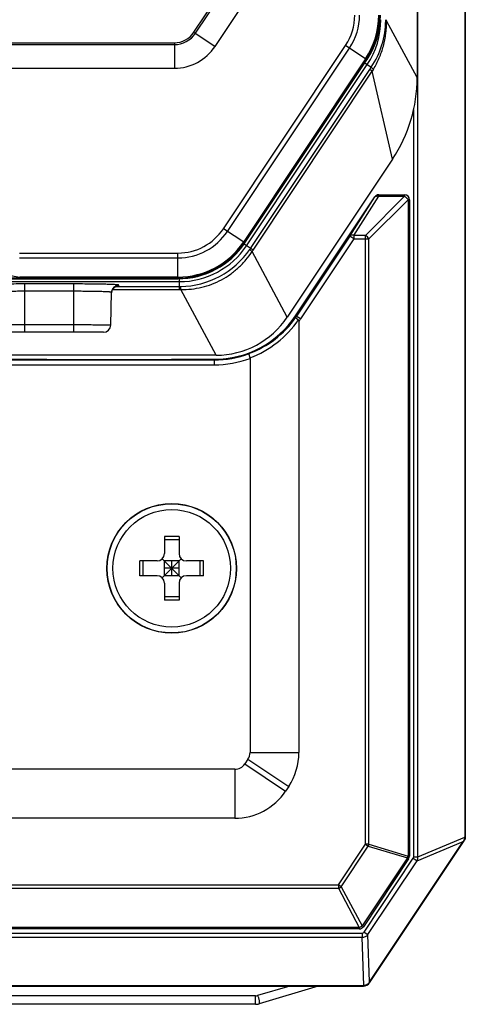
# Model space of a CAD drawing. Header units: millimetres. Extents: x 55 to 505, y 65 to 368.
# Tile 6 of 20: x 129 to 147, y 162 to 202. Entities that reach past the tile are written whole.
import ezdxf

# ---------------------------------------------------------------- set-up
doc = ezdxf.new("R2010")
doc.units = ezdxf.units.MM
doc.header["$LTSCALE"] = 32.67
doc.layers.add('00_COMPONENTS', color=7, linetype='CONTINUOUS')

msp = doc.modelspace()

# ---------------------------------------------------------------- linework, layer by layer
at = {"layer": '00_COMPONENTS', "color": 7}
for p, q in [((145.46, 245.434), (145.46, 199.996)), ((147.407, 244.799), (147.407, 168.98)), ((147.422, 168.98), (147.422, 244.799)), ((147.426, 244.89), (147.426, 168.89)), ((137.197, 201.269), (142.021, 208.502)), ((143.351, 200.764), (138.357, 193.275)), ((138.412, 193.238), (143.406, 200.726)), ((105.318, 200.378), (135.533, 200.378)), ((144.452, 196.667), (140.147, 190.212)), ((140.49, 190.269), (143.724, 195.118)), ((143.89, 195.207), (144.943, 195.207)), ((145.143, 195.007), (145.143, 168.199)), ((128.243, 192.018), (129.216, 191.847)), ((135.681, 191.844), (129.251, 191.844)), ((105.17, 191.777), (135.681, 191.777)), ((132.933, 189.882), (132.968, 191.224)), ((132.968, 191.198), (132.968, 191.212)), ((140.626, 190.04), (140.626, 172.426)), ((132.633, 189.59), (128.218, 189.59)), ((137.236, 188.655), (103.615, 188.655)), ((110.546, 188.487), (130.305, 188.487)), ((130.305, 188.487), (130.309, 188.487)), ((130.437, 188.483), (130.432, 188.483)), ((130.432, 188.483), (130.438, 188.483)), ((130.437, 188.483), (131.409, 188.479)), ((131.409, 188.479), (131.409, 188.479)), ((131.409, 188.479), (134.442, 188.479)), ((134.442, 188.479), (135.414, 188.483)), ((134.442, 188.479), (134.442, 188.479)), ((135.419, 188.483), (135.413, 188.483)), ((135.419, 188.483), (135.414, 188.483)), ((135.546, 188.487), (135.542, 188.487)), ((135.546, 188.487), (137.158, 188.487)), ((138.626, 188.523), (138.626, 172.426)), ((135.726, 181.25), (135.126, 181.25)), ((135.126, 181.25), (135.126, 180.55)), ((135.726, 181.118), (135.126, 181.118)), ((135.726, 181.25), (135.726, 180.55)), ((134.826, 180.25), (134.126, 180.25)), ((134.126, 179.65), (134.126, 180.25)), ((134.257, 179.65), (134.257, 180.25)), ((135.813, 179.562), (135.038, 180.337)), ((135.038, 179.562), (135.813, 180.337)), ((135.726, 180.25), (135.126, 180.25)), ((135.126, 179.65), (135.126, 180.25)), ((135.426, 179.65), (135.426, 180.25)), ((135.726, 179.65), (135.726, 180.25)), ((136.726, 180.25), (136.026, 180.25)), ((136.594, 179.65), (136.594, 180.25)), ((136.726, 179.65), (136.726, 180.25)), ((135.726, 179.95), (135.126, 179.95)), ((134.826, 179.65), (134.126, 179.65)), ((135.726, 179.65), (135.126, 179.65)), ((136.726, 179.65), (136.026, 179.65)), ((135.126, 179.35), (135.126, 178.65)), ((135.726, 179.35), (135.726, 178.65)), ((135.726, 178.781), (135.126, 178.781)), ((135.726, 178.65), (135.126, 178.65)), ((138.542, 172.149), (138.417, 171.962)), ((138.001, 171.74), (102.85, 171.74)), ((140.206, 171.04), (140.081, 170.853)), ((138.001, 169.74), (102.85, 169.74)), ((143.499, 163.034), (147.34, 168.795)), ((143.512, 163.025), (147.372, 168.816)), ((143.515, 163.023), (147.426, 168.89)), ((147.409, 168.895), (147.426, 168.89)), ((145.109, 168.088), (143.258, 165.312)), ((143.092, 165.222), (97.759, 165.222)), ((97.586, 162.908), (143.265, 162.908)), ((97.586, 162.893), (143.265, 162.893)), ((97.586, 162.89), (143.265, 162.89)), ((141.416, 162.89), (138.996, 162.163)), ((138.852, 162.142), (101.999, 162.142))]:
    msp.add_line(p, q, dxfattribs=at)
at = {"layer": '00_COMPONENTS', "color": 4}
for p, q in [((145.485, 168.166), (145.485, 245.613)), ((136.333, 201.845), (141.157, 209.078)), ((136.395, 201.804), (141.219, 209.037)), ((145.46, 199.996), (144.203, 202.308)), ((136.333, 201.845), (137.197, 201.269)), ((105.318, 201.417), (135.533, 201.417)), ((105.318, 201.342), (135.533, 201.342)), ((135.533, 201.417), (135.533, 200.378)), ((137.537, 193.822), (142.531, 201.31)), ((137.701, 193.712), (142.695, 201.201)), ((143.406, 200.726), (142.531, 201.31)), ((143.348, 200.765), (138.354, 193.277)), ((143.387, 200.739), (138.393, 193.251)), ((138.479, 193.126), (143.417, 200.53)), ((138.644, 193.016), (143.519, 200.326)), ((143.319, 200.596), (143.582, 200.42)), ((143.519, 200.326), (143.582, 200.42)), ((143.625, 200.255), (143.519, 200.326)), ((138.75, 192.946), (143.625, 200.255)), ((144.452, 196.667), (143.625, 200.255)), ((145.317, 168.166), (145.317, 198.692)), ((142.707, 193.518), (143.724, 195.118)), ((142.873, 193.548), (143.89, 195.148)), ((143.343, 193.548), (144.943, 195.148)), ((143.724, 195.118), (143.724, 195.118)), ((143.89, 195.148), (143.89, 195.207)), ((143.89, 195.148), (144.943, 195.148)), ((144.943, 195.207), (144.943, 195.148)), ((143.484, 193.407), (145.084, 195.007)), ((145.084, 195.007), (145.143, 195.007)), ((145.084, 195.007), (145.084, 168.199)), ((138.412, 193.238), (137.537, 193.822)), ((142.707, 193.518), (140.525, 190.246)), ((142.873, 193.407), (142.707, 193.518)), ((143.343, 193.548), (142.873, 193.548)), ((142.873, 193.548), (142.873, 193.407)), ((143.343, 168.683), (143.343, 193.548)), ((138.75, 192.946), (138.381, 193.192)), ((142.873, 193.407), (140.691, 190.135)), ((142.873, 193.407), (143.484, 193.407)), ((143.484, 168.683), (143.484, 193.407)), ((129.208, 192.829), (135.681, 192.829)), ((135.681, 191.777), (135.681, 192.829)), ((140.147, 190.212), (138.714, 192.893)), ((129.204, 192.632), (135.681, 192.632)), ((135.681, 191.847), (129.216, 191.847)), ((105.114, 191.659), (135.738, 191.659)), ((135.681, 191.8), (105.17, 191.8)), ((131.426, 191.564), (129.426, 191.564)), ((129.426, 189.59), (129.426, 191.564)), ((131.426, 189.59), (131.426, 191.564)), ((133.142, 191.461), (135.738, 191.461)), ((133.182, 191.476), (133.184, 191.476)), ((133.268, 191.49), (133.268, 191.516)), ((135.738, 191.334), (135.738, 191.778)), ((131.426, 191.265), (129.426, 191.265)), ((133.004, 191.334), (135.738, 191.334)), ((137.236, 188.655), (135.802, 191.334)), ((140.691, 190.135), (140.49, 190.269)), ((131.426, 189.89), (129.426, 189.89)), ((103.693, 188.46), (137.158, 188.46)), ((103.693, 188.26), (137.158, 188.26)), ((130.309, 188.487), (130.305, 188.487)), ((130.437, 188.483), (130.438, 188.483)), ((131.409, 188.479), (131.409, 188.479)), ((134.442, 188.479), (134.442, 188.479)), ((135.413, 188.483), (135.414, 188.483)), ((135.546, 188.487), (135.542, 188.487)), ((137.158, 188.487), (137.158, 188.26)), ((138.542, 172.149), (140.206, 171.04)), ((138.626, 172.426), (140.626, 172.426)), ((138.001, 171.74), (138.001, 169.74)), ((138.417, 171.962), (140.081, 170.853)), ((145.485, 168.166), (147.407, 168.97)), ((147.407, 168.98), (147.422, 168.98)), ((142.236, 167.022), (143.343, 168.683)), ((142.353, 166.944), (143.46, 168.605)), ((143.484, 168.683), (143.343, 168.683)), ((143.343, 168.683), (143.46, 168.605)), ((143.46, 168.605), (145.06, 168.121)), ((143.484, 168.683), (145.084, 168.199)), ((145.454, 168.006), (147.34, 168.795)), ((147.36, 168.824), (147.372, 168.816)), ((145.06, 168.121), (143.21, 165.344)), ((143.288, 165.093), (145.299, 168.109)), ((145.06, 168.121), (145.109, 168.088)), ((145.143, 168.199), (145.084, 168.199)), ((145.299, 168.109), (145.454, 168.006)), ((145.317, 168.166), (145.485, 168.166)), ((143.443, 164.99), (145.454, 168.006)), ((98.615, 167.022), (142.236, 167.022)), ((142.353, 166.944), (142.236, 167.022)), ((142.236, 167.022), (142.236, 166.881)), ((142.353, 166.944), (143.21, 165.344)), ((98.615, 166.881), (142.236, 166.881)), ((142.236, 166.881), (143.092, 165.281)), ((143.258, 165.312), (143.21, 165.344)), ((97.64, 165.049), (143.211, 165.049)), ((143.092, 165.281), (97.759, 165.281)), ((143.092, 165.281), (143.092, 165.222)), ((143.211, 165.049), (143.211, 164.883)), ((143.288, 165.093), (143.443, 164.99)), ((143.512, 163.056), (143.443, 164.99)), ((97.64, 164.883), (143.211, 164.883)), ((143.282, 162.908), (143.211, 164.883)), ((140.249, 162.89), (138.938, 162.496)), ((143.265, 162.89), (143.265, 162.908)), ((143.499, 163.033), (143.515, 163.023)), ((138.852, 162.484), (101.999, 162.484)), ((138.852, 162.142), (138.852, 162.484))]:
    msp.add_line(p, q, dxfattribs=at)
at = {"layer": '00_COMPONENTS', "color": 7}
msp.add_lwpolyline([(132.968, 191.212), (132.97, 191.226), (132.972, 191.239), (132.974, 191.252), (132.977, 191.265), (132.981, 191.278), (132.985, 191.29), (132.989, 191.302), (132.994, 191.314), (133, 191.325), (133.005, 191.336), (133.011, 191.346), (133.018, 191.356), (133.024, 191.365), (133.031, 191.374), (133.038, 191.383), (133.045, 191.391), (133.053, 191.399), (133.06, 191.406), (133.068, 191.413), (133.075, 191.42), (133.083, 191.426), (133.091, 191.432), (133.098, 191.437), (133.105, 191.441), (133.112, 191.446), (133.119, 191.45), (133.125, 191.453), (133.131, 191.456), (133.137, 191.459), (133.143, 191.462), (133.149, 191.464), (133.154, 191.466), (133.159, 191.468), (133.164, 191.47), (133.168, 191.471), (133.172, 191.473), (133.176, 191.474), (133.18, 191.475), (133.183, 191.476), (133.186, 191.476), (133.188, 191.477), (133.19, 191.477), (133.192, 191.478), (133.193, 191.478), (133.194, 191.478), (133.195, 191.478), (133.196, 191.479), (133.196, 191.479)], dxfattribs=at)
for centre, radius in [((135.426, 179.949), 2.649), ((135.426, 179.949), 2.64), ((135.426, 179.95), 2.4)]:
    msp.add_circle(centre, radius, dxfattribs=at)
at = {"layer": '00_COMPONENTS', "color": 4}
for centre, radius, start, end in [((140.676, 202.548), 2.231, 326.3, 360), ((140.676, 202.548), 2.428, 326.3, 360), ((140.676, 202.548), 3.212, 326.3, 360), ((140.676, 202.548), 3.259, 326.3, 360), ((140.676, 202.359), 3.296, 326.3, 360), ((140.677, 202.365), 3.496, 326.2081, 359.2516), ((141.121, 202.359), 3.052, 359.2525, 360), ((140.165, 202.359), 4.039, 359.2736, 360), ((135.533, 202.378), 0.961, 270, 326.3), ((135.533, 202.378), 1.036, 270, 326.3), ((156.777, 192.436), 15.302, 148.9221, 149.2675), ((135.681, 195.059), 2.231, 270, 326.3), ((135.681, 195.059), 2.428, 270, 326.3), ((135.681, 195.059), 3.212, 270, 326.3), ((135.681, 195.059), 3.259, 270, 326.3), ((135.738, 194.955), 3.296, 270, 326.3), ((135.734, 194.961), 3.5, 270.8711, 325.4289), ((135.91, 194.84), 3.286, 325.4279, 326.3), ((135.186, 195.322), 4.283, 325.4394, 326.3), ((133.268, 191.216), 0.3, 89.9888, 178.4892), ((133.267, 191.19), 0.3, 89.9893, 175.807), ((135.738, 194.747), 3.286, 270, 270.8721), ((133.267, 191.19), 0.3, 175.8137, 178.4984), ((135.738, 195.617), 4.283, 270, 270.8606), ((137.158, 192.492), 4.047, 325.426, 326.2951), ((137.191, 192.492), 4.02, 290.277, 325.156), ((137.133, 192.492), 4.22, 290.6563, 325.3891), ((137.158, 192.492), 4.247, 324.7342, 326.2951), ((137.158, 192.492), 4.032, 270, 290.7202), ((137.158, 192.492), 4.231, 270, 290.2958), ((143.2, 168.727), 0.288, 334.9659, 351.3511), ((144.8, 168.242), 0.288, 334.9659, 351.3511), ((138.852, 162.784), 0.3, 270.001, 286.6983)]:
    msp.add_arc(centre, radius, start, end, dxfattribs=at)
at = {"layer": '00_COMPONENTS', "color": 7}
for centre, radius, start, end in [((140.676, 202.548), 3.216, 326.3, 360), ((140.676, 202.548), 3.283, 326.3, 360), ((135.533, 202.378), 2, 270, 326.3), ((139.461, 199.996), 5.999, 326.2999, 0.0001), ((143.89, 195.007), 0.2, 90, 146.2951), ((144.943, 195.007), 0.2, 0, 90), ((135.681, 195.059), 3.216, 270, 326.3), ((135.681, 195.059), 3.283, 270, 326.3), ((137.158, 192.492), 4.005, 270, 326.2951), ((132.633, 189.89), 0.3, 270, 358.4995), ((137.236, 192.154), 3.499, 269.9994, 326.3006), ((134.826, 180.55), 0.3, 270, 360), ((136.026, 180.55), 0.3, 180, 270), ((134.826, 179.35), 0.3, 0, 90), ((136.026, 179.35), 0.3, 90, 180), ((138.126, 172.426), 0.5, 326.317, 360), ((138.126, 172.426), 2.5, 326.317, 360), ((138.001, 172.24), 0.5, 270, 326.317), ((138.001, 172.24), 2.5, 270, 326.317), ((147.127, 168.98), 0.28, 326.1418, 357.88), ((147.126, 168.98), 0.296, 326.3099, 360), ((144.943, 168.199), 0.2, 326.317, 360), ((143.092, 165.422), 0.2, 270, 326.317), ((143.265, 163.19), 0.296, 270, 326.3099), ((143.265, 163.19), 0.3, 270, 326.3099), ((138.852, 162.642), 0.5, 270, 286.6992)]:
    msp.add_arc(centre, radius, start, end, dxfattribs=at)
for centre, major_axis, ratio, start_param, end_param in [((129.251, 192.044), (0.2, 0), 1, -1.745329, -1.570796), ((147.133, 168.98), (0.274, 0), 0.999639, -0.037583, 0), ((147.599, 169.155), (0.32, 0.459), 0.016465, -3.89532, -3.798106), ((143.265, 163.182), (0, 0.275), 0.999657, -3.141593, -3.081113), ((143.275, 163.183), (0.224, -0.149), 0.998996, 0, 0.095343)]:
    msp.add_ellipse(centre, major_axis=major_axis, ratio=ratio, start_param=start_param, end_param=end_param, dxfattribs=at)
at = {"layer": '00_COMPONENTS', "color": 4}
for points, knots in [([(143.672, 200.334), (143.761, 200.482), (143.918, 200.79), (144.087, 201.281), (144.187, 201.79), (144.206, 202.135), (144.203, 202.308)], [0, 0, 0, 0, 0.250082, 0.500101, 0.750066, 1, 1, 1, 1]), ([(144.203, 202.308), (144.199, 202.309), (144.192, 202.31), (144.182, 202.313), (144.176, 202.316), (144.173, 202.318), (144.172, 202.319)], [0, 0, 0, 0, 0.381621, 0.673252, 0.876663, 1, 1, 1, 1]), ([(143.672, 200.334), (143.659, 200.345), (143.64, 200.36), (143.618, 200.38), (143.605, 200.391), (143.595, 200.401), (143.588, 200.409), (143.584, 200.415), (143.582, 200.419), (143.582, 200.42)], [0, 0, 0, 0, 0.406399, 0.571193, 0.709664, 0.821495, 0.906607, 0.965388, 1, 1, 1, 1]), ([(143.724, 195.118), (143.731, 195.128), (143.752, 195.146), (143.793, 195.16), (143.841, 195.161), (143.873, 195.153), (143.89, 195.148)], [0, 0, 0, 0, 0.209832, 0.442355, 0.706512, 1, 1, 1, 1]), ([(142.873, 193.548), (142.857, 193.553), (142.824, 193.561), (142.776, 193.56), (142.735, 193.546), (142.714, 193.528), (142.707, 193.518)], [0, 0, 0, 0, 0.293488, 0.557645, 0.790168, 1, 1, 1, 1]), ([(143.484, 193.407), (143.469, 193.437), (143.428, 193.492), (143.373, 193.533), (143.343, 193.548)], [0, 0, 0, 0, 0.5, 1, 1, 1, 1]), ([(135.802, 191.334), (135.945, 191.333), (136.233, 191.347), (136.658, 191.422), (137.07, 191.551), (137.463, 191.73), (137.83, 191.957), (138.166, 192.229), (138.464, 192.541), (138.636, 192.772), (138.714, 192.893)], [0, 0, 0, 0, 0.124987, 0.249984, 0.374989, 0.499998, 0.625006, 0.750011, 0.87501, 1, 1, 1, 1]), ([(138.714, 192.893), (138.7, 192.903), (138.68, 192.918), (138.656, 192.937), (138.642, 192.949), (138.631, 192.958), (138.623, 192.965), (138.619, 192.971), (138.616, 192.974), (138.616, 192.975)], [0, 0, 0, 0, 0.411442, 0.57793, 0.717455, 0.829562, 0.913928, 0.970496, 1, 1, 1, 1]), ([(129.426, 191.564), (129.306, 191.564), (129.071, 191.564), (128.781, 191.562), (128.559, 191.559), (128.405, 191.556), (128.26, 191.554), (128.126, 191.551), (128.005, 191.547), (127.898, 191.543), (127.805, 191.539), (127.728, 191.535), (127.674, 191.531), (127.639, 191.528), (127.619, 191.526), (127.604, 191.524), (127.593, 191.521), (127.586, 191.52), (127.583, 191.517), (127.583, 191.516)], [0, 0, 0, 0, 0.194869, 0.382238, 0.470864, 0.554957, 0.633688, 0.706314, 0.772175, 0.830602, 0.881004, 0.922929, 0.956022, 0.969148, 0.979944, 0.98839, 0.994485, 0.998268, 1, 1, 1, 1]), ([(133.268, 191.516), (133.268, 191.517), (133.265, 191.52), (133.258, 191.521), (133.247, 191.524), (133.232, 191.526), (133.212, 191.528), (133.177, 191.531), (133.123, 191.535), (133.046, 191.539), (132.953, 191.543), (132.846, 191.547), (132.725, 191.551), (132.591, 191.554), (132.446, 191.556), (132.292, 191.559), (132.07, 191.562), (131.781, 191.564), (131.545, 191.564), (131.426, 191.564)], [0, 0, 0, 0, 0.001732, 0.005515, 0.01161, 0.020056, 0.030851, 0.043977, 0.07707, 0.118995, 0.169397, 0.227823, 0.293685, 0.366311, 0.445041, 0.529134, 0.61776, 0.80513, 1, 1, 1, 1]), ([(133.184, 191.476), (133.196, 191.477), (133.217, 191.479), (133.241, 191.482), (133.255, 191.484), (133.262, 191.486), (133.266, 191.488), (133.268, 191.489), (133.268, 191.49)], [0, 0, 0, 0, 0.426449, 0.734222, 0.843328, 0.922813, 0.973593, 1, 1, 1, 1]), ([(135.802, 191.334), (135.801, 191.352), (135.799, 191.377), (135.796, 191.407), (135.795, 191.425), (135.793, 191.439), (135.791, 191.45), (135.79, 191.457), (135.788, 191.461), (135.788, 191.462)], [0, 0, 0, 0, 0.411442, 0.57793, 0.717455, 0.829562, 0.913928, 0.970496, 1, 1, 1, 1]), ([(129.426, 191.265), (129.325, 191.265), (129.128, 191.264), (128.886, 191.262), (128.7, 191.26), (128.571, 191.258), (128.45, 191.256), (128.338, 191.253), (128.236, 191.25), (128.146, 191.247), (128.069, 191.244), (128.004, 191.24), (127.959, 191.237), (127.93, 191.234), (127.913, 191.232), (127.9, 191.23), (127.891, 191.228), (127.886, 191.227), (127.883, 191.225), (127.883, 191.224)], [0, 0, 0, 0, 0.194865, 0.382228, 0.470855, 0.55495, 0.633678, 0.706302, 0.772168, 0.830599, 0.881, 0.922923, 0.956021, 0.96915, 0.979947, 0.988393, 0.994486, 0.998268, 1, 1, 1, 1]), ([(132.968, 191.224), (132.968, 191.225), (132.965, 191.227), (132.96, 191.228), (132.951, 191.23), (132.938, 191.232), (132.921, 191.234), (132.892, 191.237), (132.847, 191.24), (132.782, 191.244), (132.705, 191.247), (132.615, 191.25), (132.513, 191.253), (132.401, 191.256), (132.28, 191.258), (132.151, 191.26), (131.965, 191.262), (131.723, 191.264), (131.526, 191.265), (131.426, 191.265)], [0, 0, 0, 0, 0.001732, 0.005514, 0.011607, 0.020052, 0.030849, 0.043978, 0.077076, 0.118999, 0.1694, 0.227831, 0.293696, 0.36632, 0.445049, 0.529143, 0.61777, 0.805134, 1, 1, 1, 1]), ([(129.426, 189.89), (129.327, 189.89), (129.135, 189.889), (128.898, 189.889), (128.717, 189.889), (128.591, 189.888), (128.472, 189.888), (128.363, 189.887), (128.264, 189.887), (128.176, 189.886), (128.11, 189.886), (128.064, 189.885), (128.034, 189.885), (128.007, 189.884), (127.984, 189.884), (127.964, 189.884), (127.948, 189.883), (127.937, 189.883), (127.929, 189.883), (127.925, 189.883), (127.922, 189.882), (127.92, 189.882), (127.919, 189.882), (127.918, 189.882), (127.918, 189.882)], [0, 0, 0, 0, 0.195083, 0.382668, 0.471381, 0.555556, 0.634375, 0.707085, 0.772992, 0.831454, 0.881901, 0.903966, 0.923853, 0.941518, 0.956917, 0.970009, 0.980763, 0.989152, 0.992454, 0.995158, 0.997263, 0.998768, 0.999676, 1, 1, 1, 1]), ([(132.933, 189.882), (132.933, 189.882), (132.932, 189.882), (132.931, 189.882), (132.929, 189.882), (132.926, 189.883), (132.922, 189.883), (132.914, 189.883), (132.903, 189.883), (132.887, 189.884), (132.867, 189.884), (132.844, 189.884), (132.817, 189.885), (132.787, 189.885), (132.741, 189.886), (132.675, 189.886), (132.587, 189.887), (132.488, 189.887), (132.379, 189.888), (132.26, 189.888), (132.134, 189.889), (131.953, 189.889), (131.716, 189.889), (131.524, 189.89), (131.426, 189.89)], [0, 0, 0, 0, 0.000324, 0.001232, 0.002737, 0.004842, 0.007546, 0.010848, 0.019237, 0.029991, 0.043083, 0.058481, 0.076146, 0.096033, 0.118098, 0.168545, 0.227007, 0.292913, 0.365623, 0.444443, 0.528617, 0.61733, 0.804915, 1, 1, 1, 1]), ([(145.299, 168.109), (145.304, 168.118), (145.313, 168.136), (145.317, 168.156), (145.317, 168.166)], [0, 0, 0, 0, 0.500263, 1, 1, 1, 1]), ([(145.454, 168.006), (145.466, 168.03), (145.484, 168.083), (145.487, 168.138), (145.485, 168.166)], [0, 0, 0, 0, 0.495202, 1, 1, 1, 1]), ([(142.236, 166.881), (142.246, 166.884), (142.289, 166.898), (142.328, 166.922), (142.353, 166.944)], [0, 0, 0, 0, 0.24878, 1, 1, 1, 1]), ([(143.21, 165.344), (143.201, 165.337), (143.166, 165.309), (143.125, 165.29), (143.092, 165.281)], [0, 0, 0, 0, 0.24878, 1, 1, 1, 1]), ([(143.211, 165.049), (143.219, 165.049), (143.234, 165.051), (143.263, 165.064), (143.28, 165.081), (143.288, 165.093)], [0, 0, 0, 0, 0.250641, 0.501345, 1, 1, 1, 1]), ([(143.211, 164.883), (143.255, 164.883), (143.343, 164.902), (143.415, 164.957), (143.443, 164.99)], [0, 0, 0, 0, 0.505351, 1, 1, 1, 1]), ([(138.996, 162.163), (138.998, 162.164), (139.004, 162.168), (139.009, 162.177), (139.013, 162.189), (139.016, 162.204), (139.017, 162.223), (139.016, 162.253), (139.01, 162.295), (138.999, 162.348), (138.982, 162.402), (138.962, 162.452), (138.947, 162.483), (138.938, 162.496)], [0, 0, 0, 0, 0.023306, 0.051554, 0.087411, 0.131757, 0.184516, 0.245088, 0.385629, 0.543491, 0.706725, 0.862811, 1, 1, 1, 1])]:
    msp.add_open_spline(points, degree=3, knots=knots, dxfattribs=at)
msp.add_open_spline([(144.943, 195.148), (144.973, 195.133), (145.028, 195.092), (145.069, 195.037), (145.084, 195.007)], degree=3, dxfattribs=at)
at = {"layer": '00_COMPONENTS', "color": 7}
for points, knots in [([(140.49, 190.195), (140.49, 190.195), (140.49, 190.193), (140.493, 190.189), (140.498, 190.183), (140.508, 190.173), (140.522, 190.161), (140.539, 190.146), (140.567, 190.124), (140.59, 190.107), (140.607, 190.095)], [0, 0, 0, 0, 0.011414, 0.029366, 0.088274, 0.178315, 0.29773, 0.443641, 0.612342, 1, 1, 1, 1]), ([(140.626, 190.04), (140.626, 190.047), (140.625, 190.063), (140.619, 190.082), (140.611, 190.092), (140.607, 190.095)], [0, 0, 0, 0, 0.378302, 0.753654, 1, 1, 1, 1]), ([(138.584, 188.721), (138.582, 188.72), (138.58, 188.714), (138.58, 188.702), (138.582, 188.685), (138.586, 188.664), (138.592, 188.638), (138.604, 188.597), (138.614, 188.565), (138.622, 188.543)], [0, 0, 0, 0, 0.034949, 0.097288, 0.189728, 0.3107, 0.456979, 0.624218, 1, 1, 1, 1]), ([(130.309, 188.487), (130.319, 188.486), (130.36, 188.485), (130.401, 188.484), (130.432, 188.483)], [0, 0, 0, 0, 0.232037, 1, 1, 1, 1]), ([(135.542, 188.487), (135.533, 188.486), (135.491, 188.485), (135.45, 188.484), (135.419, 188.483)], [0, 0, 0, 0, 0.232037, 1, 1, 1, 1]), ([(143.499, 163.033), (143.475, 162.998), (143.41, 162.936), (143.324, 162.911), (143.282, 162.908)], [0, 0, 0, 0, 0.499603, 1, 1, 1, 1])]:
    msp.add_open_spline(points, degree=3, knots=knots, dxfattribs=at)
msp.add_open_spline([(138.622, 188.543), (138.624, 188.537), (138.626, 188.53), (138.626, 188.523)], degree=3, dxfattribs=at)

doc.saveas('drawing.dxf')
